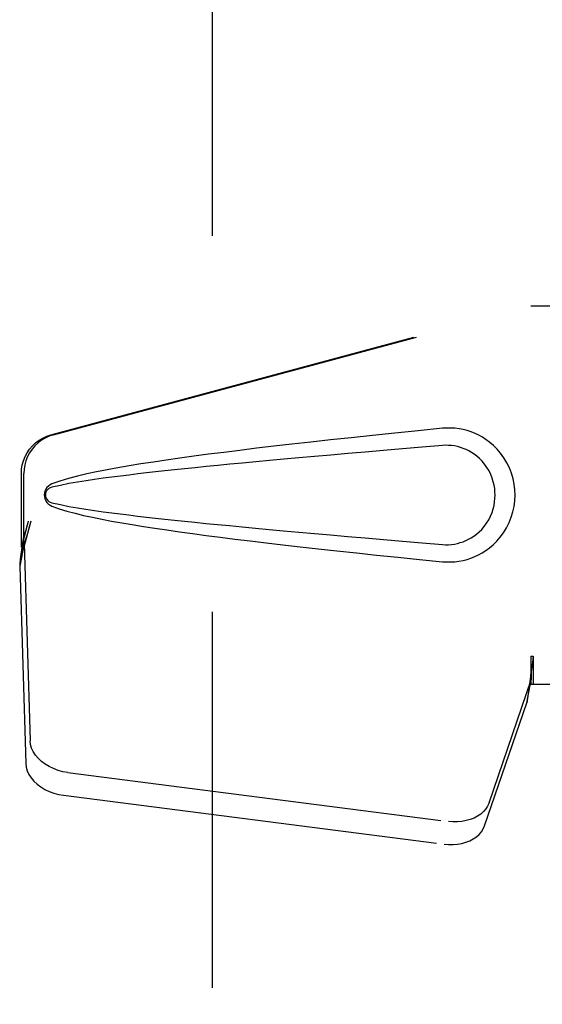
# Model space of a CAD drawing. Header units: inches. Extents: x 0 to 213, y 0 to 138.
# Tile 13 of 28: x 69.72 to 71.35, y 69.02 to 72.09. Entities that reach past the tile are written whole.
import ezdxf

# ---------------------------------------------------------------- set-up
doc = ezdxf.new("R2010")
doc.units = ezdxf.units.IN
doc.header["$LTSCALE"] = 11.73
doc.header["$MEASUREMENT"] = 0
doc.linetypes.add('HIDDEN', pattern=[0.2, 0.1, -0.1])
doc.layers.add('DEFAULT_2', color=8, linetype='HIDDEN')
doc.layers.add('RIGHTHAND_DOOR_ASSEMBLY', color=7, linetype='CONTINUOUS')

msp = doc.modelspace()

# ---------------------------------------------------------------- linework, layer by layer
at = {"layer": 'DEFAULT_2', "color": 8, "linetype": 'HIDDEN'}
msp.add_line((70.322, 100.7442), (70.322, 40.1472), dxfattribs=at)
at = {"layer": 'RIGHTHAND_DOOR_ASSEMBLY', "color": 8, "linetype": 'HIDDEN'}
for p, q in [((69.8192, 70.7984), (71.3166, 71.2007)), ((69.8268, 70.7984), (71.3243, 71.2007)), ((71.3166, 71.2007), (71.6376, 71.2007)), ((69.7268, 70.4479), (69.7268, 70.6776)), ((69.7344, 70.4479), (69.7344, 70.6776)), ((69.7486, 70.5295), (69.7268, 70.4479)), ((69.7562, 70.5295), (69.7344, 70.4479)), ((69.7352, 70.4593), (69.7216, 70.3883)), ((69.7329, 70.4754), (69.7242, 70.4192)), ((69.7352, 70.4593), (69.7543, 69.8442)), ((69.7242, 70.4192), (69.7232, 70.4084)), ((69.7268, 70.4479), (69.7344, 70.4479)), ((69.7224, 70.398), (69.7216, 70.3883)), ((69.7216, 70.3883), (69.7408, 69.7732)), ((69.7232, 70.4084), (69.7224, 70.398)), ((71.3166, 70.1082), (71.3243, 70.1082)), ((71.3166, 70.1082), (71.3167, 70.0979)), ((71.3166, 70.1082), (71.3166, 70.0207)), ((71.3167, 70.0979), (71.3171, 70.068)), ((71.3243, 70.1082), (71.3243, 70.0207)), ((71.3174, 70.0497), (71.3175, 70.0442)), ((71.1861, 69.6502), (71.318, 70.034)), ((71.3044, 69.963), (71.318, 70.034)), ((71.3138, 70.0292), (71.3044, 69.963)), ((71.3166, 70.0207), (71.6376, 70.0207)), ((71.1725, 69.5792), (71.3044, 69.963)), ((69.8718, 69.7451), (71.0593, 69.5926)), ((69.8583, 69.6741), (71.0457, 69.5216))]:
    msp.add_line(p, q, dxfattribs=at)
for points in [[(71.0406, 70.8187), (70.9651, 70.8112), (70.8924, 70.8038), (70.8227, 70.7966), (70.7558, 70.7895), (70.6917, 70.7826), (70.6302, 70.7758), (70.5712, 70.7692), (70.5147, 70.7627), (70.4604, 70.7563), (70.4084, 70.75), (70.3586, 70.7438), (70.3108, 70.7376), (70.265, 70.7316), (70.2211, 70.7255), (70.179, 70.7195), (70.1387, 70.7135), (70.1001, 70.7075), (70.0632, 70.7015), (70.0279, 70.6954), (69.9941, 70.6892), (69.9618, 70.6829), (69.931, 70.6763), (69.9016, 70.6695), (69.8736, 70.6623), (69.8473, 70.6543), (69.8224, 70.6457)], [(71.0796, 70.8188), (71.0666, 70.8196), (71.0536, 70.8196), (71.0406, 70.8187)], [(71.0406, 70.4027), (71.0535, 70.4018), (71.0664, 70.4018), (71.0793, 70.4025), (71.0922, 70.4041), (71.105, 70.4065), (71.1175, 70.4097), (71.1297, 70.4137), (71.1417, 70.4184), (71.1533, 70.4238), (71.1648, 70.4301), (71.1763, 70.4373), (71.1877, 70.4457), (71.199, 70.4553), (71.2102, 70.4664), (71.2213, 70.4791), (71.2316, 70.4932), (71.2409, 70.5084), (71.2489, 70.5245), (71.2555, 70.5411), (71.2606, 70.5581), (71.2643, 70.5753), (71.2664, 70.5925), (71.2672, 70.6099), (71.2666, 70.6272), (71.2645, 70.6444), (71.261, 70.6615), (71.2561, 70.6786), (71.2497, 70.6952), (71.2417, 70.7114), (71.2326, 70.7267), (71.2223, 70.7409), (71.2114, 70.7538), (71.2002, 70.765), (71.1888, 70.7748), (71.1773, 70.7833), (71.1658, 70.7907), (71.1542, 70.7972), (71.1424, 70.8027), (71.1304, 70.8075), (71.1181, 70.8115), (71.1055, 70.8148), (71.0926, 70.8172), (71.0796, 70.8188)], [(69.7268, 70.6776), (69.7275, 70.6913), (69.7297, 70.7047), (69.7334, 70.7178), (69.7384, 70.7305), (69.7449, 70.7425), (69.7525, 70.7537), (69.7614, 70.7641), (69.7713, 70.7734), (69.7822, 70.7816), (69.7939, 70.7885), (69.8062, 70.7941), (69.8192, 70.7984)], [(69.8268, 70.7984), (69.8138, 70.7941), (69.8015, 70.7885), (69.7898, 70.7816), (69.779, 70.7734), (69.7691, 70.7641), (69.7602, 70.7537), (69.7525, 70.7425), (69.7461, 70.7305), (69.7411, 70.7178), (69.7374, 70.7047), (69.7352, 70.6913), (69.7344, 70.6776)], [(71.0406, 70.7652), (70.9773, 70.7599), (70.9161, 70.7547), (70.857, 70.7497), (70.8001, 70.7448), (70.7453, 70.74), (70.6925, 70.7354), (70.6417, 70.7309), (70.5929, 70.7265), (70.546, 70.7223), (70.5011, 70.7181), (70.458, 70.7141), (70.4167, 70.7102), (70.3772, 70.7064), (70.3395, 70.7027), (70.3035, 70.6992), (70.2691, 70.6957), (70.2364, 70.6923), (70.2051, 70.6891), (70.175, 70.6858), (70.1459, 70.6826), (70.1176, 70.6795), (70.09, 70.6763), (70.0628, 70.673), (70.036, 70.6697), (70.0091, 70.6663), (69.9823, 70.6628), (69.9555, 70.659), (69.9287, 70.655), (69.9019, 70.6508), (69.8752, 70.6461), (69.8487, 70.6408), (69.8223, 70.6349)], [(71.0406, 70.4562), (71.05, 70.4557), (71.0594, 70.4558), (71.0688, 70.4565), (71.0781, 70.4578), (71.0874, 70.4596), (71.0965, 70.4621), (71.1053, 70.465), (71.114, 70.4685), (71.1224, 70.4726), (71.1307, 70.4772), (71.1389, 70.4825), (71.1471, 70.4886), (71.1553, 70.4956), (71.1633, 70.5036), (71.1712, 70.5128), (71.1786, 70.5229), (71.1852, 70.5337), (71.1909, 70.5449), (71.1955, 70.5562), (71.1991, 70.5674), (71.2017, 70.5783), (71.2036, 70.589), (71.2046, 70.5995), (71.205, 70.6099), (71.2047, 70.6203), (71.2038, 70.6307), (71.2021, 70.6414), (71.1995, 70.6523), (71.1961, 70.6634), (71.1917, 70.6747), (71.1861, 70.6859), (71.1797, 70.6969), (71.1724, 70.7071), (71.1645, 70.7165), (71.1564, 70.7247), (71.1482, 70.7319), (71.1399, 70.7382), (71.1316, 70.7436), (71.1232, 70.7484), (71.1147, 70.7526), (71.1059, 70.7562), (71.097, 70.7592), (71.0878, 70.7617), (71.0785, 70.7636), (71.069, 70.7649), (71.0596, 70.7656), (71.0501, 70.7657), (71.0406, 70.7652)], [(69.8224, 70.6457), (69.8164, 70.6426), (69.8111, 70.6387), (69.8065, 70.634), (69.8029, 70.6288), (69.8003, 70.6231), (69.7987, 70.6172), (69.7981, 70.6109), (69.7986, 70.6046), (69.8001, 70.5986), (69.8027, 70.5929), (69.8064, 70.5876), (69.8109, 70.5828), (69.8163, 70.5789), (69.8224, 70.5757)], [(69.8223, 70.6349), (69.8172, 70.633), (69.8127, 70.6305), (69.8089, 70.6273), (69.8058, 70.6236), (69.8036, 70.6195), (69.8022, 70.6152), (69.8018, 70.6105), (69.8023, 70.6058), (69.8037, 70.6015), (69.806, 70.5975), (69.8091, 70.5939), (69.8129, 70.5908), (69.8172, 70.5883), (69.8222, 70.5865)], [(69.8222, 70.5865), (69.8486, 70.5806), (69.8751, 70.5753), (69.9017, 70.5706), (69.9285, 70.5664), (69.9552, 70.5624), (69.982, 70.5587), (70.0087, 70.5551), (70.0355, 70.5517), (70.0623, 70.5484), (70.0894, 70.5452), (70.117, 70.542), (70.1452, 70.5388), (70.1742, 70.5357), (70.2043, 70.5324), (70.2356, 70.5291), (70.2683, 70.5258), (70.3026, 70.5223), (70.3386, 70.5187), (70.3764, 70.5151), (70.4159, 70.5113), (70.4571, 70.5074), (70.5003, 70.5033), (70.5453, 70.4992), (70.5922, 70.4949), (70.6411, 70.4906), (70.6919, 70.4861), (70.7448, 70.4814), (70.7997, 70.4767), (70.8567, 70.4717), (70.9158, 70.4667), (70.9771, 70.4615), (71.0406, 70.4562)], [(69.8224, 70.5757), (69.8451, 70.5678), (69.869, 70.5604), (69.8943, 70.5537), (69.9209, 70.5473), (69.9487, 70.5412), (69.9779, 70.5354), (70.0083, 70.5296), (70.04, 70.5239), (70.0731, 70.5183), (70.1076, 70.5127), (70.1436, 70.5072), (70.1812, 70.5016), (70.2202, 70.496), (70.2609, 70.4904), (70.3033, 70.4847), (70.3475, 70.479), (70.3934, 70.4733), (70.4412, 70.4674), (70.491, 70.4615), (70.5428, 70.4554), (70.5967, 70.4493), (70.6528, 70.443), (70.7113, 70.4367), (70.7721, 70.4302), (70.8353, 70.4235), (70.9011, 70.4167), (70.9696, 70.4098), (71.0406, 70.4027)], [(69.7562, 70.5295), (69.7509, 70.5099), (69.7456, 70.4907), (69.7402, 70.4718), (69.7348, 70.4534), (69.7294, 70.4359), (69.7242, 70.4192)], [(69.7486, 70.5295), (69.746, 70.5199), (69.7433, 70.5105), (69.7407, 70.5012), (69.738, 70.4922), (69.7354, 70.4836), (69.7329, 70.4754)], [(69.7329, 70.4754), (69.7332, 70.4726), (69.7336, 70.4698), (69.734, 70.4671), (69.7344, 70.4644), (69.7348, 70.4618), (69.7352, 70.4593)], [(71.3169, 70.0804), (71.3169, 70.0728), (71.3163, 70.06), (71.3151, 70.0455), (71.3135, 70.0295), (71.3113, 70.0121), (71.3098, 70.0012)], [(71.3243, 70.1082), (71.3217, 70.088), (71.3191, 70.0679), (71.3164, 70.0483), (71.3138, 70.0292)], [(71.3171, 70.068), (71.3172, 70.0586), (71.3174, 70.0497)], [(71.3175, 70.0442), (71.3176, 70.0416), (71.3177, 70.039), (71.3179, 70.0365), (71.318, 70.034)], [(69.8718, 69.7451), (69.8563, 69.7478), (69.8415, 69.7518), (69.827, 69.7572), (69.8134, 69.7637), (69.8008, 69.7713), (69.7893, 69.7799), (69.7793, 69.7894), (69.7708, 69.7996), (69.7639, 69.8104), (69.7588, 69.8215), (69.7557, 69.8327), (69.7543, 69.8442)], [(69.7408, 69.7732), (69.7421, 69.7617), (69.7453, 69.7504), (69.7504, 69.7393), (69.7572, 69.7286), (69.7657, 69.7184), (69.7758, 69.7089), (69.7872, 69.7003), (69.7998, 69.6926), (69.8135, 69.6861), (69.8279, 69.6808), (69.8428, 69.6768), (69.8583, 69.6741)], [(71.1861, 69.6502), (71.1819, 69.6405), (71.1762, 69.6315), (71.169, 69.6232), (71.1605, 69.6156), (71.1506, 69.6089), (71.1397, 69.6032), (71.1278, 69.5985), (71.115, 69.595), (71.1016, 69.5926), (71.0877, 69.5914), (71.0736, 69.5914), (71.0593, 69.5926)], [(71.0457, 69.5216), (71.0601, 69.5204), (71.0742, 69.5204), (71.0881, 69.5215), (71.1015, 69.5239), (71.1142, 69.5275), (71.1261, 69.5321), (71.1371, 69.5379), (71.1469, 69.5445), (71.1554, 69.5521), (71.1626, 69.5605), (71.1683, 69.5695), (71.1725, 69.5792)]]:
    msp.add_lwpolyline(points, dxfattribs=at)

doc.saveas('drawing.dxf')
